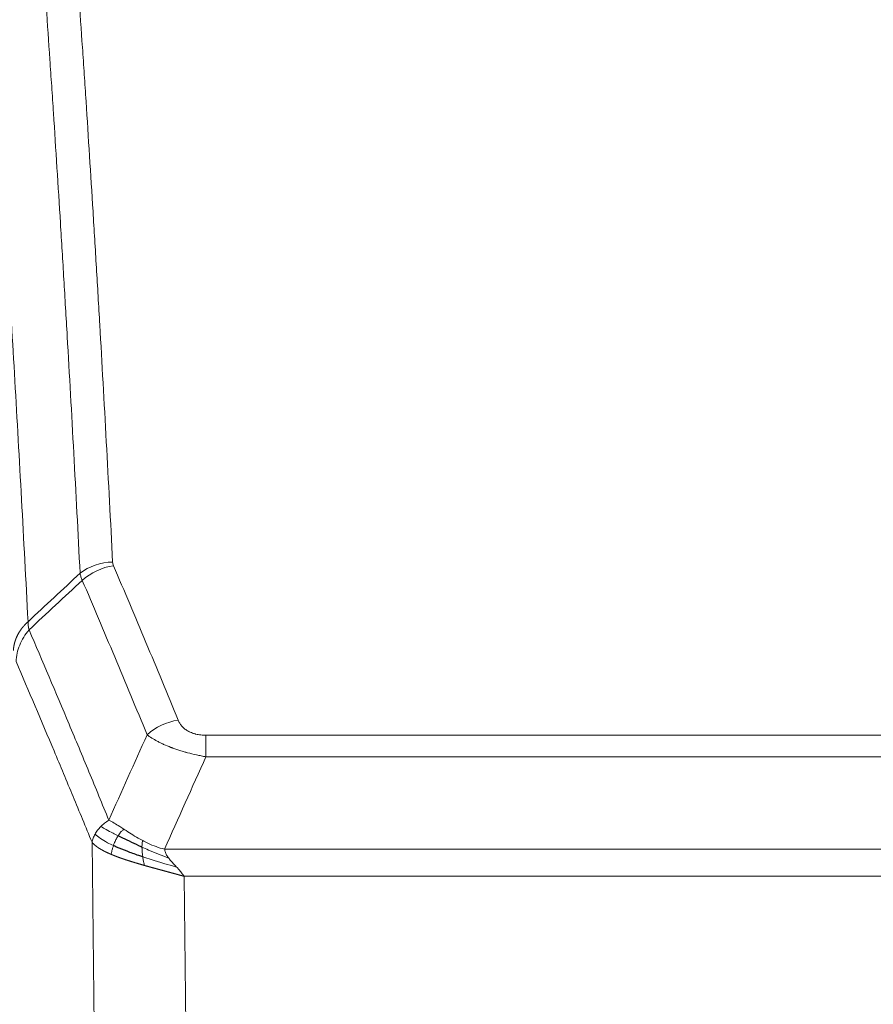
# Model space of a CAD drawing. Header units: inches. Extents: x 0 to 23760, y -13 to 16800.
# Tile 155 of 256: x 6724 to 6904, y 13828 to 14036. Entities that reach past the tile are written whole.
import ezdxf

# ---------------------------------------------------------------- set-up
doc = ezdxf.new("R2010")
doc.units = ezdxf.units.IN
doc.layers.add('1', color=7, linetype='Continuous', true_color=0xffffff)

msp = doc.modelspace()

# ---------------------------------------------------------------- linework, layer by layer
at = {"layer": '1', "color": 110, "linetype": 'Continuous', "lineweight": 13}
for p, q in [((6762.862, 13885.067), (6968.205, 13885.067)), ((6762.862, 13880.503), (6762.862, 13885.067)), ((6968.205, 13880.503), (6762.862, 13880.503)), ((6739.769, 13786.819), (6738.812, 13862.469)), ((6754.131, 13861.024), (6976.937, 13861.024)), ((6972.824, 13855.28), (6758.244, 13855.28)), ((6758.244, 13855.28), (6759.212, 13778.784))]:
    msp.add_line(p, q, dxfattribs=at)
for centre, major_axis, ratio, start_param, end_param in [((6743.167, 13913.319), (-9.987, -0.512), 0.8285973, 4.6699673, 5.4273767), ((6743.354, 13912.527), (-9.188, -3.948), 0.8056434, 4.3791539, 5.1247913), ((6757.015, 13880.065), (-9.245, -3.812), 0.7933159, 4.3962573, 5.1392153)]:
    msp.add_ellipse(centre, major_axis=major_axis, ratio=ratio, start_param=start_param, end_param=end_param, dxfattribs=at)
for points, knots in [([(6731.208, 14104.259), (6731.766, 14097.64), (6732.866, 14084.149), (6734.474, 14063.165), (6735.516, 14048.676), (6736.287, 14037.621), (6736.669, 14032.047), (6737.048, 14026.403), (6737.299, 14022.624), (6737.424, 14020.727), (6738.048, 14011.203), (6738.539, 14003.461), (6739.264, 13991.666), (6739.504, 13987.704), (6739.98, 13979.721), (6740.216, 13975.7), (6740.918, 13963.547), (6741.839, 13947.105), (6742.729, 13930.187), (6743.167, 13921.608)], [0, 0, 0, 0, 0.125, 0.25, 0.375, 0.375, 0.4375, 0.46875, 0.46875, 0.5, 0.5, 0.625, 0.625, 0.6875, 0.6875, 0.75, 0.75, 0.875, 1, 1, 1, 1]), ([(6736.299, 13919.232), (6735.861, 13927.8), (6734.969, 13944.699), (6734.048, 13961.122), (6733.345, 13973.26), (6733.108, 13977.277), (6732.632, 13985.25), (6732.392, 13989.207), (6731.665, 14000.988), (6731.174, 14008.721), (6730.549, 14018.234), (6730.424, 14020.129), (6730.172, 14023.903), (6729.793, 14029.541), (6729.41, 14035.109), (6728.639, 14046.15), (6727.595, 14060.623), (6725.985, 14081.583), (6724.883, 14095.058), (6724.325, 14101.67)], [0, 0, 0, 0, 0.125, 0.25, 0.25, 0.3125, 0.3125, 0.375, 0.375, 0.5, 0.5, 0.53125, 0.53125, 0.5625, 0.625, 0.625, 0.75, 0.875, 1, 1, 1, 1]), ([(6713.073, 14094.25), (6713.645, 14087.559), (6714.772, 14073.916), (6716.418, 14052.675), (6717.484, 14037.995), (6718.272, 14026.792), (6718.663, 14021.142), (6719.115, 14014.464), (6719.307, 14011.584), (6719.435, 14009.661), (6719.499, 14008.696), (6719.818, 14003.867), (6720.198, 13998.023), (6720.636, 13991.123), (6720.822, 13988.148), (6720.946, 13986.161), (6721.008, 13985.165), (6721.564, 13976.187), (6722.537, 13959.98), (6723.948, 13934.927), (6724.856, 13917.731), (6725.302, 13909.009)], [0, 0, 0, 0, 0.125, 0.25, 0.375, 0.375, 0.4375, 0.46875, 0.484375, 0.484375, 0.5, 0.5, 0.5625, 0.59375, 0.609375, 0.609375, 0.625, 0.625, 0.75, 0.875, 1, 1, 1, 1]), ([(6743.354, 13920.813), (6743.298, 13920.944), (6743.255, 13921.075), (6743.193, 13921.34), (6743.174, 13921.474), (6743.167, 13921.608)], [0, 0, 0, 0, 0.5, 0.5, 1, 1, 1, 1]), ([(6743.354, 13920.813), (6745.64, 13915.472), (6747.921, 13910.086), (6751.336, 13901.937), (6752.474, 13899.21), (6754.746, 13893.732), (6755.881, 13890.982), (6757.015, 13888.221)], [0, 0, 0, 0, 0.5, 0.5, 0.75, 0.75, 1, 1, 1, 1]), ([(6750.435, 13885.163), (6749.3, 13887.922), (6748.164, 13890.67), (6745.888, 13896.142), (6744.75, 13898.867), (6741.33, 13907.008), (6739.046, 13912.39), (6736.758, 13917.726)], [0, 0, 0, 0, 0.25, 0.25, 0.5, 0.5, 1, 1, 1, 1]), ([(6722.213, 13902.948), (6722.214, 13902.963), (6722.216, 13902.993), (6722.219, 13903.037), (6722.222, 13903.082), (6722.226, 13903.127), (6722.229, 13903.172), (6722.234, 13903.217), (6722.238, 13903.261), (6722.242, 13903.306), (6722.247, 13903.351), (6722.252, 13903.396), (6722.258, 13903.44), (6722.263, 13903.485), (6722.269, 13903.53), (6722.275, 13903.574), (6722.282, 13903.619), (6722.288, 13903.663), (6722.295, 13903.708), (6722.302, 13903.752), (6722.31, 13903.797), (6722.317, 13903.841), (6722.325, 13903.886), (6722.333, 13903.93), (6722.342, 13903.975), (6722.35, 13904.019), (6722.359, 13904.063), (6722.368, 13904.107), (6722.378, 13904.152), (6722.387, 13904.196), (6722.397, 13904.24), (6722.407, 13904.284), (6722.418, 13904.328), (6722.428, 13904.372), (6722.439, 13904.416), (6722.45, 13904.46), (6722.462, 13904.504), (6722.473, 13904.548), (6722.485, 13904.592), (6722.497, 13904.635), (6722.51, 13904.679), (6722.522, 13904.723), (6722.535, 13904.766), (6722.548, 13904.81), (6722.561, 13904.853), (6722.575, 13904.897), (6722.589, 13904.94), (6722.603, 13904.983), (6722.617, 13905.027), (6722.632, 13905.07), (6722.647, 13905.113), (6722.662, 13905.156), (6722.677, 13905.199), (6722.693, 13905.242), (6722.708, 13905.285), (6722.724, 13905.328), (6722.741, 13905.37), (6722.757, 13905.413), (6722.774, 13905.456), (6722.791, 13905.498), (6722.808, 13905.541), (6722.826, 13905.583), (6722.843, 13905.625), (6722.861, 13905.668), (6722.88, 13905.71), (6722.898, 13905.752), (6722.917, 13905.794), (6722.936, 13905.836), (6722.955, 13905.878), (6722.974, 13905.92), (6722.994, 13905.961), (6723.013, 13906.003), (6723.034, 13906.044), (6723.054, 13906.086), (6723.074, 13906.127), (6723.095, 13906.169), (6723.122, 13906.222), (6723.156, 13906.287), (6723.197, 13906.364), (6723.239, 13906.44), (6723.281, 13906.516), (6723.324, 13906.592), (6723.368, 13906.668), (6723.413, 13906.743), (6723.459, 13906.818), (6723.505, 13906.893), (6723.552, 13906.967), (6723.6, 13907.041), (6723.649, 13907.114), (6723.698, 13907.188), (6723.748, 13907.26), (6723.799, 13907.333), (6723.851, 13907.405), (6723.903, 13907.477), (6723.957, 13907.548), (6724.01, 13907.619), (6724.065, 13907.69), (6724.12, 13907.76), (6724.176, 13907.83), (6724.233, 13907.899), (6724.291, 13907.968), (6724.349, 13908.036), (6724.408, 13908.104), (6724.467, 13908.172), (6724.528, 13908.239), (6724.589, 13908.306), (6724.65, 13908.372), (6724.713, 13908.438), (6724.775, 13908.504), (6724.839, 13908.569), (6724.903, 13908.633), (6724.968, 13908.697), (6725.034, 13908.761), (6725.1, 13908.824), (6725.167, 13908.886), (6725.234, 13908.948), (6725.28, 13908.989), (6725.302, 13909.009)], [0, 0, 0, 0, 0.0066687, 0.0133374, 0.0200061, 0.0266746, 0.0333432, 0.0400116, 0.0466801, 0.0533484, 0.0600168, 0.066685, 0.0733532, 0.0800214, 0.0866895, 0.0933575, 0.1000255, 0.1066935, 0.1133614, 0.1200292, 0.126697, 0.1333647, 0.1400324, 0.1467001, 0.1533676, 0.1600352, 0.1667026, 0.1733701, 0.1800374, 0.1867047, 0.193372, 0.2000392, 0.2067064, 0.2133735, 0.2200405, 0.2267075, 0.2333745, 0.2400414, 0.2467082, 0.253375, 0.2600418, 0.2667085, 0.2733751, 0.2800417, 0.2867082, 0.2933747, 0.3000412, 0.3067075, 0.3133739, 0.3200401, 0.3267064, 0.3333725, 0.3400387, 0.3467047, 0.3533708, 0.3600367, 0.3667026, 0.3733685, 0.3800343, 0.3867001, 0.3933658, 0.4000315, 0.4066971, 0.4133626, 0.4200281, 0.4266936, 0.433359, 0.4400243, 0.4466896, 0.4533549, 0.4600201, 0.4666852, 0.4733503, 0.4800154, 0.4866804, 0.4933453, 0.5000102, 0.5125098, 0.5250093, 0.5375088, 0.5500082, 0.5625077, 0.5750071, 0.5875066, 0.600006, 0.6125054, 0.6250049, 0.6375043, 0.6500037, 0.6625032, 0.6750026, 0.6875021, 0.7000016, 0.7125011, 0.7250006, 0.7375001, 0.7499997, 0.7624993, 0.7749989, 0.7874985, 0.7999982, 0.812498, 0.8249977, 0.8374975, 0.8499974, 0.8624973, 0.8749972, 0.8874972, 0.8999973, 0.9124974, 0.9249976, 0.9374978, 0.9499981, 0.9624985, 0.9749989, 0.9874994, 1, 1, 1, 1]), ([(6722.769, 13900.614), (6722.791, 13901.197), (6722.868, 13901.785), (6723.132, 13902.952), (6723.318, 13903.531), (6723.789, 13904.662), (6724.075, 13905.215), (6724.733, 13906.279), (6725.106, 13906.789), (6725.514, 13907.272)], [0, 0, 0, 0, 0.25, 0.25, 0.5, 0.5, 0.75, 0.75, 1, 1, 1, 1]), ([(6725.514, 13907.272), (6725.439, 13907.566), (6725.397, 13907.869), (6725.339, 13908.459), (6725.323, 13908.746), (6725.302, 13909.009)], [0, 0, 0, 0, 0.5, 0.5, 1, 1, 1, 1]), ([(6725.514, 13907.272), (6728.337, 13900.717), (6731.152, 13894.093), (6735.366, 13884.054), (6736.769, 13880.69), (6739.571, 13873.928), (6740.97, 13870.53), (6742.368, 13867.115)], [0, 0, 0, 0, 0.5, 0.5, 0.75, 0.75, 1, 1, 1, 1]), ([(6738.812, 13862.469), (6737.481, 13865.71), (6736.149, 13868.936), (6733.481, 13875.355), (6732.146, 13878.55), (6728.135, 13888.086), (6725.455, 13894.381), (6722.769, 13900.614)], [0, 0, 0, 0, 0.25, 0.25, 0.5, 0.5, 1, 1, 1, 1]), ([(6762.862, 13885.067), (6762.68, 13885.067), (6762.497, 13885.071), (6762.134, 13885.09), (6761.954, 13885.104), (6761.598, 13885.142), (6761.423, 13885.166), (6761.076, 13885.225), (6760.905, 13885.259), (6760.694, 13885.309), (6760.652, 13885.32), (6760.569, 13885.341), (6760.444, 13885.374), (6760.323, 13885.41), (6760.084, 13885.484), (6759.776, 13885.593), (6759.489, 13885.721), (6759.316, 13885.806), (6759.282, 13885.823), (6759.214, 13885.858), (6759.18, 13885.876), (6759.08, 13885.93), (6759.015, 13885.967), (6758.825, 13886.08), (6758.706, 13886.159), (6758.479, 13886.321), (6758.372, 13886.405), (6758.17, 13886.578), (6758.074, 13886.667), (6757.961, 13886.781), (6757.939, 13886.804), (6757.895, 13886.85), (6757.873, 13886.873), (6757.809, 13886.943), (6757.768, 13886.99), (6757.65, 13887.132), (6757.576, 13887.227), (6757.439, 13887.421), (6757.376, 13887.519), (6757.199, 13887.815), (6757.1, 13888.016), (6757.015, 13888.221)], [0, 0, 0, 0, 0.0625, 0.0625, 0.125, 0.125, 0.1875, 0.1875, 0.25, 0.25, 0.265625, 0.265625, 0.28125, 0.3125, 0.3125, 0.375, 0.4375, 0.4375, 0.453125, 0.453125, 0.46875, 0.46875, 0.5, 0.5, 0.5625, 0.5625, 0.625, 0.625, 0.6875, 0.6875, 0.703125, 0.703125, 0.71875, 0.71875, 0.75, 0.75, 0.8125, 0.8125, 0.875, 0.875, 1, 1, 1, 1]), ([(6762.862, 13880.503), (6762.528, 13880.564), (6762.195, 13880.627), (6761.531, 13880.761), (6761.203, 13880.83), (6760.227, 13881.048), (6759.59, 13881.204), (6758.887, 13881.393), (6758.809, 13881.414), (6758.654, 13881.456), (6758.576, 13881.478), (6758.345, 13881.543), (6758.192, 13881.587), (6757.737, 13881.721), (6757.142, 13881.903), (6756.57, 13882.095), (6756.148, 13882.242), (6755.94, 13882.316), (6755.734, 13882.392), (6755.598, 13882.443), (6755.53, 13882.468), (6754.925, 13882.698), (6754.417, 13882.909), (6753.697, 13883.232), (6753.465, 13883.342), (6753.127, 13883.508), (6753.016, 13883.563), (6752.797, 13883.675), (6752.689, 13883.731), (6752.162, 13884.013), (6751.774, 13884.241), (6751.059, 13884.699), (6750.733, 13884.93), (6750.435, 13885.163)], [0, 0, 0, 0, 0.0625, 0.0625, 0.125, 0.125, 0.25, 0.25, 0.265625, 0.265625, 0.28125, 0.28125, 0.3125, 0.3125, 0.375, 0.4375, 0.4375, 0.46875, 0.484375, 0.484375, 0.5, 0.5, 0.625, 0.625, 0.6875, 0.6875, 0.71875, 0.71875, 0.75, 0.75, 0.875, 0.875, 1, 1, 1, 1]), ([(6739.451, 13864.182), (6739.607, 13864.458), (6739.787, 13864.729), (6740.192, 13865.26), (6740.416, 13865.52), (6740.661, 13865.771)], [0, 0, 0, 0, 0.5, 0.5, 1, 1, 1, 1]), ([(6740.661, 13865.771), (6740.907, 13866.015), (6741.174, 13866.25), (6741.744, 13866.7), (6742.048, 13866.914), (6742.368, 13867.115)], [0, 0, 0, 0, 0.5, 0.5, 1, 1, 1, 1]), ([(6744.319, 13863.84), (6743.948, 13864.027), (6743.591, 13864.21), (6742.231, 13864.916), (6741.36, 13865.388), (6740.661, 13865.771)], [0, 0, 0, 0, 0.25, 0.25, 1, 1, 1, 1]), ([(6745.544, 13865.22), (6745.245, 13865.414), (6744.954, 13865.602), (6743.828, 13866.322), (6743.061, 13866.788), (6742.368, 13867.115)], [0, 0, 0, 0, 0.25, 0.25, 1, 1, 1, 1]), ([(6738.812, 13862.469), (6738.869, 13862.755), (6738.951, 13863.043), (6739.165, 13863.615), (6739.296, 13863.901), (6739.451, 13864.182)], [0, 0, 0, 0, 0.5, 0.5, 1, 1, 1, 1]), ([(6743.334, 13861.767), (6742.899, 13861.971), (6742.489, 13862.175), (6740.959, 13862.99), (6740.063, 13863.598), (6739.451, 13864.182)], [0, 0, 0, 0, 0.25, 0.25, 1, 1, 1, 1]), ([(6743.334, 13861.767), (6743.364, 13861.855), (6743.397, 13861.944), (6743.531, 13862.301), (6743.644, 13862.572), (6743.894, 13863.1), (6744.03, 13863.358), (6744.221, 13863.683), (6744.27, 13863.762), (6744.319, 13863.84)], [0, 0, 0, 0, 0.125, 0.125, 0.5, 0.5, 0.875, 0.875, 1, 1, 1, 1]), ([(6744.319, 13863.84), (6744.418, 13863.995), (6744.519, 13864.143), (6744.776, 13864.487), (6744.934, 13864.671), (6745.244, 13864.986), (6745.398, 13865.118), (6745.544, 13865.22)], [0, 0, 0, 0, 0.25, 0.25, 0.625, 0.625, 1, 1, 1, 1]), ([(6749.513, 13862.812), (6749.333, 13862.908), (6749.154, 13863.005), (6748.447, 13863.4), (6747.933, 13863.707), (6746.938, 13864.321), (6746.459, 13864.628), (6745.845, 13865.025), (6745.693, 13865.123), (6745.544, 13865.22)], [0, 0, 0, 0, 0.125, 0.125, 0.5, 0.5, 0.875, 0.875, 1, 1, 1, 1]), ([(6742.843, 13859.921), (6742.832, 13859.926), (6742.809, 13859.936), (6742.774, 13859.951), (6742.738, 13859.966), (6742.702, 13859.981), (6742.666, 13859.997), (6742.63, 13860.012), (6742.593, 13860.028), (6742.555, 13860.045), (6742.518, 13860.061), (6742.48, 13860.078), (6742.441, 13860.095), (6742.402, 13860.112), (6742.363, 13860.129), (6742.324, 13860.147), (6742.284, 13860.165), (6742.244, 13860.183), (6742.204, 13860.201), (6742.163, 13860.219), (6742.122, 13860.238), (6742.08, 13860.257), (6742.039, 13860.276), (6741.997, 13860.296), (6741.955, 13860.316), (6741.912, 13860.336), (6741.87, 13860.356), (6741.827, 13860.376), (6741.783, 13860.397), (6741.74, 13860.418), (6741.696, 13860.439), (6741.653, 13860.46), (6741.608, 13860.482), (6741.564, 13860.504), (6741.52, 13860.526), (6741.475, 13860.549), (6741.43, 13860.571), (6741.385, 13860.594), (6741.34, 13860.617), (6741.295, 13860.641), (6741.25, 13860.665), (6741.204, 13860.688), (6741.158, 13860.713), (6741.113, 13860.737), (6741.067, 13860.762), (6741.021, 13860.787), (6740.975, 13860.812), (6740.929, 13860.838), (6740.883, 13860.863), (6740.836, 13860.89), (6740.79, 13860.916), (6740.744, 13860.942), (6740.698, 13860.969), (6740.652, 13860.996), (6740.605, 13861.024), (6740.559, 13861.052), (6740.513, 13861.079), (6740.467, 13861.108), (6740.421, 13861.136), (6740.375, 13861.165), (6740.329, 13861.194), (6740.283, 13861.223), (6740.237, 13861.253), (6740.192, 13861.283), (6740.146, 13861.313), (6740.101, 13861.343), (6740.056, 13861.374), (6740.011, 13861.405), (6739.966, 13861.436), (6739.921, 13861.468), (6739.877, 13861.5), (6739.833, 13861.532), (6739.789, 13861.564), (6739.745, 13861.597), (6739.702, 13861.63), (6739.659, 13861.663), (6739.616, 13861.697), (6739.573, 13861.731), (6739.531, 13861.765), (6739.489, 13861.8), (6739.448, 13861.834), (6739.407, 13861.869), (6739.366, 13861.905), (6739.326, 13861.94), (6739.286, 13861.976), (6739.246, 13862.012), (6739.207, 13862.049), (6739.169, 13862.086), (6739.13, 13862.123), (6739.093, 13862.16), (6739.056, 13862.198), (6739.019, 13862.236), (6738.983, 13862.274), (6738.948, 13862.312), (6738.913, 13862.351), (6738.878, 13862.39), (6738.845, 13862.43), (6738.823, 13862.456), (6738.812, 13862.469)], [0, 0, 0, 0, 0.0060657, 0.012223, 0.0184718, 0.0248123, 0.0312443, 0.0377679, 0.0443831, 0.0510899, 0.0578883, 0.0647782, 0.0717598, 0.0788329, 0.0859977, 0.093254, 0.1006019, 0.1080414, 0.1155725, 0.1231952, 0.1309095, 0.1387154, 0.1466129, 0.1546019, 0.1626826, 0.1708549, 0.1791188, 0.1874742, 0.1959213, 0.20446, 0.2130903, 0.2218121, 0.2306256, 0.2395307, 0.2485274, 0.2576156, 0.2667955, 0.276067, 0.2854301, 0.2948848, 0.3044311, 0.314069, 0.3237985, 0.3336196, 0.3435324, 0.3535367, 0.3636326, 0.3738202, 0.3840993, 0.3944701, 0.4049324, 0.4154864, 0.426132, 0.4368691, 0.4476979, 0.4586183, 0.4696303, 0.480734, 0.4919292, 0.503216, 0.5145945, 0.5260645, 0.5376262, 0.5492795, 0.5610244, 0.5728609, 0.584789, 0.5968087, 0.60892, 0.621123, 0.6334175, 0.6458037, 0.6582815, 0.6708509, 0.6835119, 0.6962645, 0.7091087, 0.7220445, 0.735072, 0.748191, 0.7614017, 0.774704, 0.7880979, 0.8015834, 0.8151605, 0.8288293, 0.8425896, 0.8564416, 0.8703852, 0.8844204, 0.8985472, 0.9127656, 0.9270756, 0.9414773, 0.9559705, 0.9705554, 0.9852319, 1, 1, 1, 1]), ([(6742.844, 13859.921), (6742.879, 13860.102), (6742.922, 13860.307), (6743.027, 13860.753), (6743.09, 13860.994), (6743.216, 13861.416), (6743.272, 13861.59), (6743.334, 13861.767)], [0, 0, 0, 0, 0.375, 0.375, 0.75, 0.75, 1, 1, 1, 1]), ([(6749.363, 13861.443), (6749.361, 13861.598), (6749.363, 13861.746), (6749.376, 13862.089), (6749.392, 13862.273), (6749.44, 13862.585), (6749.473, 13862.714), (6749.513, 13862.812)], [0, 0, 0, 0, 0.25, 0.25, 0.625, 0.625, 1, 1, 1, 1]), ([(6755.002, 13859.125), (6753.591, 13859.647), (6752.155, 13860.23), (6750.284, 13861.035), (6749.82, 13861.239), (6749.363, 13861.443)], [0, 0, 0, 0, 0.75, 0.75, 1, 1, 1, 1]), ([(6749.532, 13859.382), (6749.519, 13859.47), (6749.508, 13859.557), (6749.463, 13859.91), (6749.434, 13860.179), (6749.39, 13860.704), (6749.375, 13860.962), (6749.365, 13861.286), (6749.364, 13861.365), (6749.363, 13861.443)], [0, 0, 0, 0, 0.125, 0.125, 0.5, 0.5, 0.875, 0.875, 1, 1, 1, 1]), ([(6754.131, 13861.024), (6752.911, 13861.289), (6751.735, 13861.732), (6750.241, 13862.435), (6749.873, 13862.62), (6749.513, 13862.812)], [0, 0, 0, 0, 0.75, 0.75, 1, 1, 1, 1]), ([(6749.846, 13857.589), (6749.824, 13857.596), (6749.78, 13857.608), (6749.714, 13857.627), (6749.648, 13857.646), (6749.582, 13857.664), (6749.516, 13857.683), (6749.45, 13857.702), (6749.384, 13857.721), (6749.318, 13857.74), (6749.251, 13857.759), (6749.185, 13857.778), (6749.118, 13857.798), (6749.052, 13857.817), (6748.985, 13857.836), (6748.919, 13857.855), (6748.852, 13857.875), (6748.785, 13857.894), (6748.719, 13857.914), (6748.652, 13857.933), (6748.585, 13857.953), (6748.518, 13857.973), (6748.451, 13857.992), (6748.385, 13858.012), (6748.318, 13858.032), (6748.251, 13858.052), (6748.184, 13858.072), (6748.117, 13858.092), (6748.05, 13858.112), (6747.983, 13858.132), (6747.916, 13858.152), (6747.848, 13858.172), (6747.781, 13858.192), (6747.714, 13858.213), (6747.647, 13858.233), (6747.58, 13858.253), (6747.513, 13858.274), (6747.446, 13858.295), (6747.379, 13858.315), (6747.312, 13858.336), (6747.245, 13858.357), (6747.177, 13858.377), (6747.11, 13858.398), (6747.043, 13858.419), (6746.976, 13858.44), (6746.909, 13858.461), (6746.842, 13858.482), (6746.775, 13858.503), (6746.708, 13858.525), (6746.641, 13858.546), (6746.574, 13858.567), (6746.508, 13858.589), (6746.441, 13858.61), (6746.374, 13858.632), (6746.307, 13858.653), (6746.241, 13858.675), (6746.174, 13858.697), (6746.107, 13858.718), (6746.041, 13858.74), (6745.974, 13858.762), (6745.908, 13858.784), (6745.841, 13858.806), (6745.775, 13858.828), (6745.709, 13858.85), (6745.643, 13858.873), (6745.577, 13858.895), (6745.511, 13858.917), (6745.445, 13858.94), (6745.379, 13858.962), (6745.313, 13858.985), (6745.247, 13859.008), (6745.182, 13859.03), (6745.116, 13859.053), (6745.051, 13859.076), (6744.985, 13859.099), (6744.92, 13859.122), (6744.855, 13859.145), (6744.79, 13859.168), (6744.725, 13859.191), (6744.66, 13859.215), (6744.595, 13859.238), (6744.531, 13859.261), (6744.466, 13859.285), (6744.402, 13859.308), (6744.338, 13859.332), (6744.274, 13859.356), (6744.21, 13859.38), (6744.146, 13859.403), (6744.082, 13859.427), (6744.019, 13859.451), (6743.955, 13859.475), (6743.892, 13859.5), (6743.829, 13859.524), (6743.766, 13859.548), (6743.704, 13859.572), (6743.641, 13859.597), (6743.578, 13859.621), (6743.516, 13859.646), (6743.454, 13859.671), (6743.392, 13859.695), (6743.33, 13859.72), (6743.269, 13859.745), (6743.208, 13859.77), (6743.146, 13859.795), (6743.085, 13859.82), (6743.025, 13859.845), (6742.964, 13859.87), (6742.904, 13859.896), (6742.864, 13859.913), (6742.843, 13859.921)], [0, 0, 0, 0, 0.0082024, 0.0164263, 0.0246716, 0.0329384, 0.0412265, 0.0495362, 0.0578672, 0.0662198, 0.0745938, 0.0829892, 0.0914062, 0.0998446, 0.1083045, 0.1167859, 0.1252887, 0.1338131, 0.1423589, 0.1509263, 0.1595151, 0.1681255, 0.1767574, 0.1854108, 0.1940858, 0.2027822, 0.2115002, 0.2202398, 0.2290008, 0.2377835, 0.2465876, 0.2554134, 0.2642606, 0.2731295, 0.2820199, 0.2909319, 0.2998654, 0.3088206, 0.3177973, 0.3267956, 0.3358154, 0.3448569, 0.35392, 0.3630047, 0.3721109, 0.3812388, 0.3903883, 0.3995594, 0.4087522, 0.4179665, 0.4272025, 0.4364601, 0.4457393, 0.4550402, 0.4643627, 0.4737069, 0.4830727, 0.4924601, 0.5018692, 0.5113, 0.5207524, 0.5302265, 0.5397222, 0.5492397, 0.5587788, 0.5683395, 0.577922, 0.5875261, 0.5971519, 0.6067994, 0.6164686, 0.6261595, 0.6358721, 0.6456064, 0.6553624, 0.6651401, 0.6749395, 0.6847606, 0.6946034, 0.704468, 0.7143542, 0.7242622, 0.734192, 0.7441434, 0.7541166, 0.7641115, 0.7741282, 0.7841666, 0.7942268, 0.8043087, 0.8144123, 0.8245377, 0.8346848, 0.8448538, 0.8550444, 0.8652568, 0.875491, 0.885747, 0.8960247, 0.9063242, 0.9166455, 0.9269886, 0.9373534, 0.9477401, 0.9581485, 0.9685787, 0.9790306, 0.9895044, 1, 1, 1, 1]), ([(6749.846, 13857.589), (6749.813, 13857.761), (6749.774, 13857.957), (6749.692, 13858.389), (6749.649, 13858.624), (6749.582, 13859.037), (6749.556, 13859.208), (6749.532, 13859.382)], [0, 0, 0, 0, 0.375, 0.375, 0.75, 0.75, 1, 1, 1, 1]), ([(6756.673, 13857.228), (6754.901, 13857.732), (6753.071, 13858.262), (6750.697, 13859.004), (6750.109, 13859.192), (6749.532, 13859.382)], [0, 0, 0, 0, 0.75, 0.75, 1, 1, 1, 1]), ([(6755.002, 13859.125), (6754.883, 13859.283), (6754.773, 13859.44), (6754.525, 13859.834), (6754.4, 13860.071), (6754.213, 13860.546), (6754.152, 13860.785), (6754.131, 13861.024)], [0, 0, 0, 0, 0.25, 0.25, 0.625, 0.625, 1, 1, 1, 1]), ([(6758.244, 13855.28), (6758.222, 13855.286), (6758.177, 13855.299), (6758.111, 13855.317), (6758.044, 13855.336), (6757.978, 13855.355), (6757.911, 13855.374), (6757.844, 13855.393), (6757.777, 13855.412), (6757.71, 13855.431), (6757.643, 13855.45), (6757.576, 13855.469), (6757.508, 13855.488), (6757.441, 13855.506), (6757.373, 13855.525), (6757.305, 13855.544), (6757.238, 13855.563), (6757.17, 13855.582), (6757.102, 13855.601), (6757.034, 13855.62), (6756.966, 13855.639), (6756.897, 13855.658), (6756.829, 13855.677), (6756.76, 13855.696), (6756.692, 13855.715), (6756.623, 13855.734), (6756.555, 13855.753), (6756.486, 13855.771), (6756.417, 13855.79), (6756.348, 13855.809), (6756.279, 13855.828), (6756.21, 13855.847), (6756.14, 13855.866), (6756.071, 13855.885), (6756.002, 13855.904), (6755.932, 13855.923), (6755.862, 13855.942), (6755.793, 13855.961), (6755.723, 13855.98), (6755.653, 13856), (6755.583, 13856.019), (6755.513, 13856.038), (6755.443, 13856.057), (6755.373, 13856.076), (6755.303, 13856.095), (6755.233, 13856.114), (6755.162, 13856.133), (6755.092, 13856.152), (6755.022, 13856.171), (6754.951, 13856.19), (6754.88, 13856.21), (6754.81, 13856.229), (6754.739, 13856.248), (6754.668, 13856.267), (6754.597, 13856.286), (6754.526, 13856.305), (6754.455, 13856.325), (6754.384, 13856.344), (6754.313, 13856.363), (6754.242, 13856.382), (6754.171, 13856.402), (6754.1, 13856.421), (6754.028, 13856.44), (6753.957, 13856.46), (6753.886, 13856.479), (6753.814, 13856.498), (6753.743, 13856.518), (6753.671, 13856.537), (6753.599, 13856.556), (6753.528, 13856.576), (6753.456, 13856.595), (6753.384, 13856.614), (6753.312, 13856.634), (6753.241, 13856.653), (6753.169, 13856.673), (6753.097, 13856.692), (6753.025, 13856.712), (6752.953, 13856.731), (6752.881, 13856.751), (6752.809, 13856.77), (6752.737, 13856.79), (6752.665, 13856.81), (6752.593, 13856.829), (6752.521, 13856.849), (6752.448, 13856.868), (6752.376, 13856.888), (6752.304, 13856.908), (6752.232, 13856.928), (6752.16, 13856.947), (6752.087, 13856.967), (6752.015, 13856.987), (6751.943, 13857.006), (6751.87, 13857.026), (6751.798, 13857.046), (6751.726, 13857.066), (6751.653, 13857.086), (6751.581, 13857.106), (6751.509, 13857.126), (6751.436, 13857.145), (6751.364, 13857.165), (6751.292, 13857.185), (6751.219, 13857.205), (6751.147, 13857.225), (6751.074, 13857.245), (6751.002, 13857.265), (6750.93, 13857.286), (6750.857, 13857.306), (6750.785, 13857.326), (6750.713, 13857.346), (6750.64, 13857.366), (6750.568, 13857.386), (6750.496, 13857.406), (6750.424, 13857.427), (6750.351, 13857.447), (6750.279, 13857.467), (6750.207, 13857.488), (6750.135, 13857.508), (6750.062, 13857.528), (6749.99, 13857.549), (6749.918, 13857.569), (6749.87, 13857.583), (6749.846, 13857.589)], [0, 0, 0, 0, 0.007775, 0.0155603, 0.0233558, 0.0311618, 0.038978, 0.0468046, 0.0546416, 0.0624889, 0.0703466, 0.0782147, 0.0860931, 0.093982, 0.1018813, 0.109791, 0.1177112, 0.1256417, 0.1335828, 0.1415343, 0.1494962, 0.1574687, 0.1654516, 0.173445, 0.1814489, 0.1894634, 0.1974883, 0.2055238, 0.2135699, 0.2216264, 0.2296936, 0.2377713, 0.2458596, 0.2539585, 0.2620679, 0.270188, 0.2783187, 0.28646, 0.2946119, 0.3027745, 0.3109477, 0.3191316, 0.3273261, 0.3355314, 0.3437472, 0.3519738, 0.3602111, 0.3684591, 0.3767178, 0.3849872, 0.3932673, 0.4015582, 0.4098598, 0.4181722, 0.4264954, 0.4348293, 0.443174, 0.4515295, 0.4598958, 0.4682728, 0.4766607, 0.4850594, 0.493469, 0.5018893, 0.5103206, 0.5187626, 0.5272155, 0.5356793, 0.544154, 0.5526395, 0.561136, 0.5696433, 0.5781615, 0.5866906, 0.5952307, 0.6037817, 0.6123436, 0.6209165, 0.6295003, 0.638095, 0.6467007, 0.6553174, 0.6639451, 0.6725838, 0.6812334, 0.6898941, 0.6985657, 0.7072484, 0.7159421, 0.7246468, 0.7333625, 0.7420893, 0.7508272, 0.759576, 0.768336, 0.777107, 0.7858891, 0.7946823, 0.8034866, 0.812302, 0.8211284, 0.829966, 0.8388147, 0.8476746, 0.8565455, 0.8654276, 0.8743209, 0.8832252, 0.8921408, 0.9010675, 0.9100054, 0.9189544, 0.9279147, 0.9368861, 0.9458688, 0.9548626, 0.9638676, 0.9728839, 0.9819114, 0.9909501, 1, 1, 1, 1]), ([(6756.673, 13857.228), (6756.599, 13857.308), (6756.525, 13857.387), (6756.229, 13857.705), (6756.007, 13857.942), (6755.58, 13858.416), (6755.375, 13858.653), (6755.122, 13858.968), (6755.061, 13859.046), (6755.002, 13859.125)], [0, 0, 0, 0, 0.125, 0.125, 0.5, 0.5, 0.875, 0.875, 1, 1, 1, 1]), ([(6758.244, 13855.28), (6758.091, 13855.528), (6757.915, 13855.775), (6757.532, 13856.264), (6757.325, 13856.506), (6756.967, 13856.908), (6756.821, 13857.068), (6756.673, 13857.228)], [0, 0, 0, 0, 0.375, 0.375, 0.75, 0.75, 1, 1, 1, 1])]:
    msp.add_open_spline(points, degree=3, knots=knots, dxfattribs=at)
for points in [[(6725.302, 13909.009), (6728.967, 13912.418), (6732.633, 13915.826), (6736.299, 13919.232)], [(6736.758, 13917.726), (6733.009, 13914.243), (6729.262, 13910.758), (6725.514, 13907.272)], [(6736.758, 13917.726), (6736.646, 13917.984), (6736.457, 13918.493), (6736.34, 13918.988), (6736.299, 13919.232)], [(6742.368, 13867.115), (6745.042, 13873.137), (6747.732, 13879.153), (6750.435, 13885.163)], [(6762.862, 13880.503), (6759.935, 13874.017), (6757.024, 13867.524), (6754.131, 13861.024)]]:
    msp.add_open_spline(points, degree=3, dxfattribs=at)
at = {"layer": '1', "color": 2, "linetype": 'Continuous', "lineweight": 25}
for points in [[(6749.363, 13861.443), (6749.134, 13861.545), (6748.907, 13861.647), (6748.005, 13862.057), (6747.346, 13862.364), (6746.076, 13862.969), (6745.466, 13863.267), (6744.695, 13863.651), (6744.505, 13863.746), (6744.319, 13863.84)], [(6749.532, 13859.382), (6749.243, 13859.478), (6748.956, 13859.574), (6747.822, 13859.96), (6746.999, 13860.256), (6745.434, 13860.854), (6744.693, 13861.157), (6743.775, 13861.563), (6743.551, 13861.665), (6743.334, 13861.767)]]:
    msp.add_open_spline(points, degree=3, knots=[0, 0, 0, 0, 0.125, 0.125, 0.5, 0.5, 0.875, 0.875, 1, 1, 1, 1], dxfattribs=at)

doc.saveas('drawing.dxf')
